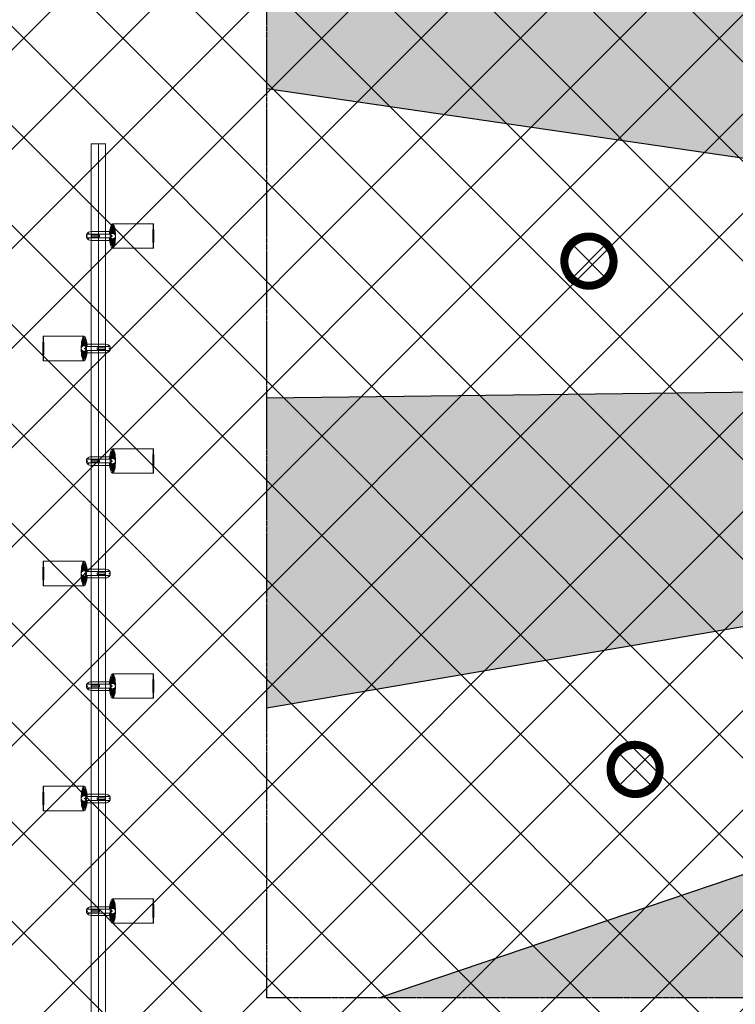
# Model space of a CAD drawing. Header units: millimetres. Extents: x -1469 to 52323, y -1368 to 13830.
# Tile 21 of 85: x 3168 to 5714, y 4697 to 8198. Entities that reach past the tile are written whole.
import ezdxf

# ---------------------------------------------------------------- set-up
doc = ezdxf.new("R2010")
doc.units = ezdxf.units.MM
doc.linetypes.add('( Hidden )', pattern=[0.375, 0.25, -0.125])
for name, color, linetype, lineweight, true_color in [('A-CEILING-01', 7, 'Continuous', 5, 0xd56ca8), ('A-CEILING-08', 7, 'Continuous', 5, 0xd56ca8), ('M-MEP-ELLG-LIGHT', 5, 'Continuous', 15, 0x0000ff)]:
    doc.layers.add(name, color=color, linetype=linetype, lineweight=lineweight, true_color=true_color)
doc.layers.add('A-CELING ELEMENT', color=1, linetype='Continuous')
doc.layers.add('A-LIGHT', color=1, linetype='Continuous', lineweight=5)
doc.layers.add('RCP LAYOUT', color=9, linetype='Continuous', true_color=0x808080)
pattern_1 = [(45, (0, 0), (19.8873782, 72.9203868), [93.75, -18.75, 0, -18.75])]

# ---------------------------------------------------------------- blocks, each defined once
blk = doc.blocks.new('XR-CP-DS$0$ceiling element 01')
at = {"layer": 'A-CELING ELEMENT', "lineweight": 5, "true_color": 0x808080, "transparency": 33554687}
h = blk.add_hatch(dxfattribs=at)
h.set_pattern_fill('ANSI36', color=8, scale=300)
h.set_pattern_definition(pattern_1)
h.paths.add_polyline_path([(-425629.8, -157750.9, -0.039119), (-425655.9, -157707.5), (-427128.8, -158480.5, 0.039269), (-426963.6, -158744.9)])
h.paths.add_polyline_path([(-427216.5, -158526.6, -0.039231), (-427344.4, -158225.6), (-431924, -159775.1), (-429595.3, -159775.1)])
h.paths.add_polyline_path([(-427146.3, -156679.9, 0.039168), (-427262.3, -156968.3), (-425674.3, -157463.1, -0.03857), (-425655.4, -157416.9)])
h.paths.add_polyline_path([(-425704.2, -155604.7, 0.039168), (-426005.5, -155681.4), (-425472.4, -157256.8, -0.03857), (-425424.2, -157244.1)])
edge = h.paths.add_edge_path()
edge.add_line((-430171.7, -151115.1), (-430279.8, -151115.1))
edge.add_line((-430279.8, -151115.1), (-430279.8, -151215.1))
edge.add_line((-430279.8, -151215.1), (-430479.8, -151215.1))
edge.add_line((-430479.8, -151215.1), (-430479.8, -151115.1))
edge.add_line((-430479.8, -151115.1), (-430629.8, -151115.1))
edge.add_line((-430629.8, -151115.1), (-430629.8, -150665.1))
edge.add_line((-430629.8, -150665.1), (-432321.8, -150665.1))
edge.add_line((-432321.8, -150665.1), (-432321.8, -150772.9))
edge.add_line((-432321.8, -150772.9), (-426859.3, -156104.6))
edge.add_arc((-425365.2, -157562.3), 2087.3, 126.7377, 135.7079, ccw=False)
edge.add_line((-426613.8, -155889.5), (-430171.7, -151115.1))
edge = h.paths.add_edge_path()
edge.add_line((-424199.8, -150665.1), (-424199.8, -151115.1))
edge.add_line((-424199.8, -151115.1), (-424349.8, -151115.1))
edge.add_line((-424349.8, -151115.1), (-424349.8, -151215.1))
edge.add_line((-424349.8, -151215.1), (-424444.6, -151215.1))
edge.add_line((-424444.6, -151215.1), (-425069.6, -155496))
edge.add_arc((-425365.2, -157562.3), 2087.3, 72.8718, 81.8578, ccw=False)
edge.add_line((-424750.5, -155567.5), (-423223, -150665.1))
edge.add_line((-423223, -150665.1), (-424199.8, -150665.1))
h.paths.add_polyline_path([(-424567.7, -153182.9), (-424331.7, -153182.9), (-424331.7, -153418.9), (-424567.7, -153418.9)], flags=16)
h = blk.add_hatch(dxfattribs=at)
h.set_pattern_fill('ANSI36', color=8, scale=300)
h.set_pattern_definition(pattern_1)
h.paths.add_polyline_path([(-426846.1, -159033.2, -0.036239), (-427043, -158804), (-428346.2, -159775.1), (-427588, -159775.1)])
h.paths.add_polyline_path([(-427423.6, -157908.4, -0.039197), (-427452.5, -157582.9), (-432321.8, -157641.9), (-432321.8, -158745.1)])
h.paths.add_polyline_path([(-425674.9, -157660.7, -0.038923), (-425686.3, -157611.6), (-427325.9, -157891.7, 0.039228), (-427250.5, -158193.8)])
h.paths.add_polyline_path([(-425560.1, -157303.4, -0.038492), (-425518.1, -157276.7), (-426291, -155804.1, 0.039154), (-426553.9, -155969.8)])
h.paths.add_polyline_path([(-426337.7, -155715.3, -0.039172), (-426037.7, -155586.2), (-427702.8, -150665.1), (-428988.4, -150665.1)])
h = blk.add_hatch(dxfattribs=at)
h.set_pattern_fill('ANSI36', color=8, scale=200)
h.set_pattern_definition([(45, (0, 0), (13.2582521, 48.6135912), [62.5, -12.5, 0, -12.5])])
h.paths.add_polyline_path([(-427235.6, -156635.7, -0.03916), (-427068.3, -156355.4), (-432321.8, -152634.9), (-432321.8, -154121.3)])
h.paths.add_polyline_path([(-425454.1, -150665.1), (-426550.3, -150665.1), (-425721.8, -155505.6, -0.039276), (-425395.8, -155475.2)])
h.paths.add_polyline_path([(-425690.1, -157561.6, -0.038719), (-425686, -157511.7), (-427331.8, -157271.4, 0.039193), (-427353.2, -157581.7)], flags=17)
h.paths.add_polyline_path([(-425084.2, -155595.8, 0.039193), (-425394.6, -155575.9), (-425374.5, -157239, -0.038719), (-425324.5, -157241.6)], flags=17)
h.paths.add_polyline_path([(-423965.7, -156152.8, 0.996512), (-426776.1, -158963.3), (-425599.9, -157787, -0.900286), (-425184.4, -157294.8), (-424476.2, -156294.7), (-424567.8, -156294.7), (-424567.8, -156058.7), (-424331.8, -156058.7), (-424331.8, -156294.7), (-424476.2, -156294.7), (-425184.4, -157294.8, -0.042192), (-425142, -157329.1)])
h = blk.add_hatch(dxfattribs=at)
h.set_pattern_fill('ANSI36', color=8, scale=300)
h.set_pattern_definition(pattern_1)
h.paths.add_polyline_path([(-432321.8, -155391.8), (-432321.8, -156542.9), (-427430.1, -157257, -0.039171), (-427357.2, -156938.7)])
h.paths.add_polyline_path([(-426787.8, -156174.5, 0.039154), (-426986.9, -156413.1), (-425629.6, -157374.3, -0.038492), (-425597.6, -157336.2)])
h.paths.add_polyline_path([(-424491.1, -155778.6, 0.039227), (-424780.5, -155663.9), (-425275.3, -157251.9, -0.038923), (-425228.3, -157269.8)])
h.paths.add_polyline_path([(-423119.8, -154379.5), (-423119.8, -153004.8), (-424446.3, -155688.1, -0.039269), (-424164.6, -155854.8)])
h.paths.add_polyline_path([(-430497.8, -156058.7), (-430497.8, -156294.7), (-430261.8, -156294.7), (-430261.8, -156058.7)], flags=0)
h.paths.add_polyline_path([(-430497.8, -156058.7), (-430261.8, -156058.7), (-430261.8, -156294.7), (-430497.8, -156294.7)], flags=16)
at = {"layer": 'A-CELING ELEMENT', "color": 8, "linetype": '( Hidden )', "lineweight": -3, "ltscale": 10, "true_color": 0x808080}
blk.add_lwpolyline([(-427588, -159775.1), (-432321.8, -159775.1), (-432321.8, -150665.1), (-423119.8, -150665.1), (-423119.8, -155306.9), (-427588, -159775.1)], dxfattribs=at)
at = {"layer": 'A-CELING ELEMENT', "color": 8, "lineweight": -3, "true_color": 0x808080}
for points in [[(-427430.1, -157257), (-432321.8, -156542.9)], [(-432321.8, -157641.9), (-427452.5, -157582.9)], [(-427423.6, -157908.4), (-432321.8, -158745.1)], [(-431924, -159775.1), (-427344.4, -158225.6)]]:
    blk.add_lwpolyline(points, dxfattribs=at)
blk = doc.blocks.new('*U46')
at = {"lineweight": 0}
h = blk.add_hatch(dxfattribs=at)
h.set_pattern_fill('ANSI31', color=0)
h.set_pattern_definition([(45, (0, 0), (-0.08838835, 0.08838835), [])])
h.paths.add_polyline_path([(-70.7, 70.7), (-53, 53, -0.414214), (53, 53), (70.7, 70.7, 0.414214)])
h.paths.add_polyline_path([(75, 0, -0.198912), (53, -53), (70.7, -70.7, 0.198912), (100, 0, 0.198912), (70.7, 70.7), (53, 53, -0.198912)])
h.paths.add_polyline_path([(-53, -53), (-70.7, -70.7, 0.414214), (70.7, -70.7), (53, -53, -0.414214)])
h.paths.add_polyline_path([(-75, 0, -0.198912), (-53, 53), (-70.7, 70.7, 0.198912), (-100, 0, 0.198912), (-70.7, -70.7), (-53, -53, -0.198912)])
at = {"color": 0}
for p, q in [((-53, 53), (53, -53)), ((-53, -53), (53, 53))]:
    blk.add_line(p, q, dxfattribs=at)
at = {"color": 0, "lineweight": 0}
for radius in [100, 75]:
    blk.add_circle((0, 0), radius, dxfattribs=at)
blk = doc.blocks.new('A$C98a85b24')
at = {"layer": 'M-MEP-ELLG-LIGHT', "color": 8, "true_color": 0x808080}
for p in [(1003.3, 7339.1), (1167.6, 5531.9)]:
    blk.add_blockref('*U46', p, dxfattribs=at)
blk = doc.blocks.new('track-L-1')
at = {"color": 8, "linetype": 'Continuous', "lineweight": 13, "true_color": 0x808080}
for p, q in [((0, 9.4), (-5.8, 37.6)), ((0, 9.4), (-0.6, 43.4)), ((-0.5, 43.4), (144.7, 43.5)), ((1.8, 9.3), (1.2, 42.9)), ((1.8, 9.3), (5.7, 35.2)), ((-93, -5.8), (-93, 5.7)), ((-93, 1), (-89, 1)), ((-83, 6.7), (-92, 6.7)), ((-91.9, -1.2), (-91.9, 1)), ((-90.5, 6.7), (-90.5, 8.3)), ((-90.5, 8.3), (-85, 8.3)), ((-90.5, 6.9), (-85, 6.9)), ((-89, -1.2), (-89, 1)), ((-85, 6.7), (-85, 8.3)), ((-83, 6.9), (-83, 5.7)), ((-10, 6.9), (-83, 6.9)), ((-11, 15.4), (-77.5, 15.4)), ((-75.5, 2.9), (-75.5, -3.1)), ((-75.5, 2.9), (-46.4, 2.9)), ((-46.6, 2.9), (-46.6, -3.1)), ((-46.4, -3.1), (-46.4, 2.9)), ((-11, 6.9), (-11, 15.4)), ((-6.5, 6.9), (-10.8, 11.2)), ((-5.1, 8), (-10.6, 13.5)), ((-5.1, 7.9), (-10.4, 15.8)), ((-3.5, 8.8), (-10.1, 18.5)), ((-3.5, 8.8), (-9.6, 22.8)), ((-1.8, 9.3), (-9, 26)), ((-9, -6.1), (-9, 5.9)), ((-6.5, 3.9), (-9, 3.9)), ((-1.8, 9.3), (-7, 34.5)), ((3.5, 8.8), (6.9, 31.2)), ((3.5, 8.8), (8.5, 22.7)), ((5.1, 8), (9, 18.9)), ((5.1, 8), (9.4, 15.5)), ((6.5, 7), (9.6, 12.4)), ((6.5, 6.9), (9.7, 10.9)), ((7.7, 5.7), (9.9, 8.3)), ((-93, -1.2), (-89, -1.2)), ((-92, -6.8), (-83, -6.8)), ((-90.5, -8.5), (-90.5, -6.8)), ((-90.5, -7.1), (-85, -7.1)), ((-90.5, -8.5), (-85, -8.5)), ((-85, -8.5), (-85, -6.8)), ((-83, -7.1), (-83, -5.8)), ((-83, -7.1), (-10, -7.1)), ((-77.5, -15.6), (-11, -15.6)), ((-75.5, -3.1), (-46.4, -3.1)), ((-11, -15.6), (-11, -7.1)), ((-6.5, -7), (-10.8, -11.3)), ((-5.1, -8.1), (-10.6, -13.6)), ((-5.1, -8.1), (-10.4, -15.9)), ((-3.5, -8.9), (-10.1, -18.6)), ((-3.5, -8.9), (-9.6, -22.9)), ((-6.5, -4.1), (-9, -4.1)), ((-1.8, -9.4), (-9, -26.1)), ((-1.8, -9.4), (-7, -34.6)), ((0, -9.6), (-5.8, -37.7)), ((0, -9.6), (-0.6, -43.6)), ((1.8, -9.4), (1.2, -43)), ((1.8, -9.4), (5.7, -35.3)), ((3.5, -8.9), (6.9, -31.3)), ((3.5, -8.9), (8.5, -22.8)), ((5.1, -8.1), (9, -19.1)), ((5.1, -8.1), (9.4, -15.6)), ((6.5, -7.1), (9.6, -12.5)), ((6.5, -7.1), (9.7, -11)), ((7.7, -5.8), (9.9, -8.4)), ((-0.5, -43.6), (144.7, -43.5))]:
    blk.add_line(p, q, dxfattribs=at)
for centre, radius, start, end in [((-92, 5.7), 1, 90.0041, 180.0041), ((-77.5, -0.1), 15.5, 90.0041, 154.188), ((-10, 5.9), 1, 0.0041, 90.0041), ((0, -0.1), 9.5, 205.0436, 154.9646), ((2, 9.9), 10.4, 214.9292, 253.0242), ((-92, -5.8), 1, 180.0041, 270.0041), ((-77.5, -0.1), 15.5, 205.8202, 270.0041), ((-10, -6.1), 1, 270.0041, 0.0041), ((2, -10), 10.4, 106.984, 145.0789)]:
    blk.add_arc(centre, radius, start, end, dxfattribs=at)
for centre, ratio, start_param, end_param in [((-0.5, -0.1), 0.243873, -1.409174, 4.550767), ((144.7, 0), 0.034014, -1.570796, 4.712389)]:
    blk.add_ellipse(centre, major_axis=(0, -43.5), ratio=ratio, start_param=start_param, end_param=end_param, dxfattribs=at)
blk = doc.blocks.new('A$Ce144d348')
at = {"layer": 'M-MEP-ELLG-LIGHT', "color": 252}
blk.add_lwpolyline([(3223, -5724), (3273, -5724), (3273, -9235), (8919.9, -9235), (13625, -4529.9), (13625, -356.4), (13675, -356.4), (13675, -4550.7), (8940.7, -9285), (3223, -9285)], close=True, dxfattribs=at)
blk.add_lwpolyline([(3248, -5724), (3248, -9260), (8930.3, -9260), (13650, -4540.3), (13650, -356.4)], dxfattribs=at)
at = {"layer": 'M-MEP-ELLG-LIGHT', "color": 1, "true_color": 0xff0000}
for p in [(3299, -6051.5), (3299, -6851.5), (3299, -7651.5), (3299, -8451.5)]:
    blk.add_blockref('track-L-1', p, dxfattribs=at)
at = {"layer": 'M-MEP-ELLG-LIGHT', "color": 1, "true_color": 0xff0000, "xscale": -1}
for p in [(3197, -6451.5), (3197, -7251.5), (3197, -8051.5)]:
    blk.add_blockref('track-L-1', p, dxfattribs=at)
blk = doc.blocks.new('A$C256bf26b')
at = {"layer": 'A-CEILING-01', "true_color": 0x808080}
h = blk.add_hatch(dxfattribs=at)
h.set_pattern_fill('ANSI37', color=8, scale=2000)
h.set_pattern_definition([(45, (0, 0), (-176.7767, 176.7767), []), (135, (0, 0), (-176.7767, -176.7767), [])])
edge = h.paths.add_edge_path()
edge.add_line((17350, 13380), (12020, 13380))
edge.add_line((12020, 13380), (12020, 13280))
edge.add_line((12020, 13280), (11820, 13280))
edge.add_line((11820, 13280), (11820, 13380))
edge.add_line((11820, 13380), (6090, 13380))
edge.add_line((6090, 13380), (6090, 13280))
edge.add_line((6090, 13280), (5890, 13280))
edge.add_line((5890, 13280), (5890, 13380))
edge.add_line((5890, 13380), (350, 13380))
edge.add_line((350, 13380), (200, 13380))
edge.add_line((200, 13380), (200, 4520))
edge.add_line((200, 4520), (650, 4520))
edge.add_line((650, 4520), (650, 4220))
edge.add_line((650, 4220), (200, 4220))
edge.add_line((200, 4220), (200, 3270))
edge.add_line((200, 3270), (3945, 3270))
edge.add_line((3945, 3270), (3945, 3920))
edge.add_line((3945, 3920), (6135, 3920))
edge.add_line((6135, 3920), (6135, 3270))
edge.add_line((6135, 3270), (9805, 3270))
edge.add_line((9805, 3270), (9805, 3070))
edge.add_line((9805, 3070), (10125.7, 3070))
edge.add_line((10125.7, 3070), (10125.7, 3423))
edge.add_line((10125.7, 3423), (11242.1, 4539.4))
edge.add_line((11242.1, 4539.4), (10770.1, 5011.3))
edge.add_line((10770.1, 5011.3), (11904.4, 6145.6))
edge.add_line((11904.4, 6145.6), (14298.8, 8540))
edge.add_line((14298.8, 8540), (14450, 8540))
edge.add_line((14450, 8540), (14450, 9620))
edge.add_line((14450, 9620), (14450, 12330))
edge.add_arc((15200, 12330), 750, 90, 180, ccw=False)
edge.add_line((15200, 13080), (17350, 13080))
edge.add_line((17350, 13080), (17350, 13380))
h.paths.add_polyline_path([(5890.1, 11294.2), (6090.1, 11294.2), (6090.1, 11094.2), (5890.1, 11094.2)], flags=16)
h.paths.add_polyline_path([(5890.1, 9330), (6090.1, 9330), (6090.1, 9130), (5890.1, 9130)], flags=16)
h.paths.add_polyline_path([(5890, 8418.4), (6090, 8418.4), (6090, 8218.4), (5890, 8218.4)], flags=16)
h.paths.add_polyline_path([(5890, 6030), (6090, 6030), (6090, 5830), (5890, 5830)], flags=16)
h.paths.add_polyline_path([(11820, 8418.4), (12020, 8418.4), (12020, 8218.4), (11820, 8218.4)], flags=16)
h.paths.add_polyline_path([(11820, 9330), (12020, 9330), (12020, 9130), (11820, 9130)], flags=16)
h.paths.add_polyline_path([(11820.1, 11294.2), (12020.1, 11294.2), (12020.1, 11094.2), (11820.1, 11094.2)], flags=16)
at = {"layer": 'A-CEILING-08', "color": 8, "lineweight": 0, "true_color": 0x808080}
blk.add_blockref('XR-CP-DS$0$ceiling element 01', (436369.8, 164495.1), dxfattribs=at)
at = {"layer": 'A-LIGHT', "color": 8, "true_color": 0x808080}
for name, p in [('A$C98a85b24', (4190, 0)), ('A$Ce144d348', (200, 13480))]:
    blk.add_blockref(name, p, dxfattribs=at)

msp = doc.modelspace()

# ---------------------------------------------------------------- block references
at = {"layer": 'RCP LAYOUT'}
msp.add_blockref('A$C256bf26b', (0, 0), dxfattribs=at)

doc.saveas('drawing.dxf')
